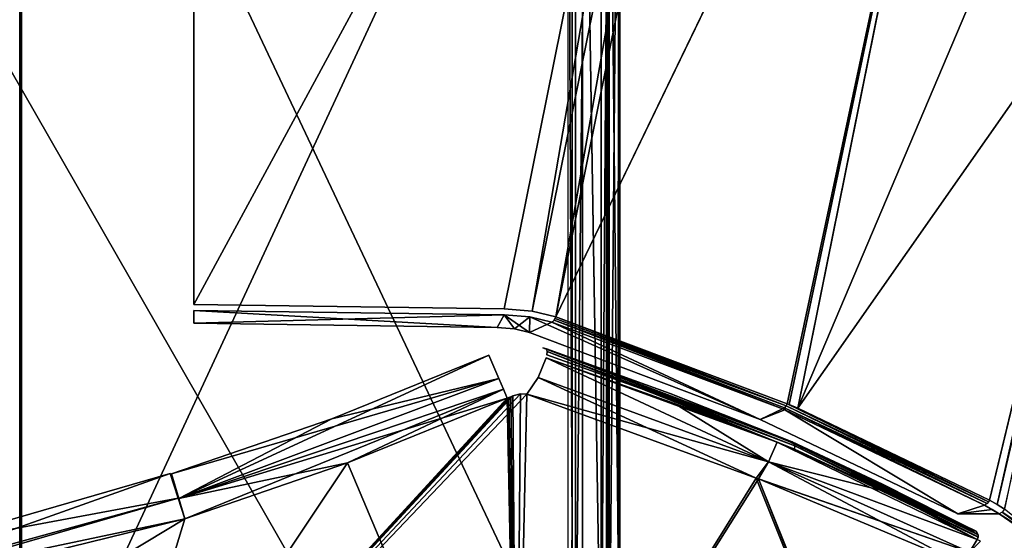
# Model space of a CAD drawing. Header units: millimetres. Extents: x -214 to 214, y -69 to 583.
# Tile 49 of 93: x 40 to 84, y 180 to 204. Entities that reach past the tile are written whole.
import ezdxf

# ---------------------------------------------------------------- set-up
doc = ezdxf.new("R2010")
doc.units = ezdxf.units.MM
doc.header["$LTSCALE"] = 62.021132
for name, color, linetype in [('109', 7, 'CONTINUOUS'), ('116', 7, 'CONTINUOUS'), ('128', 7, 'CONTINUOUS'), ('130', 7, 'CONTINUOUS'), ('143', 7, 'CONTINUOUS'), ('144', 7, 'CONTINUOUS'), ('145', 7, 'CONTINUOUS'), ('178', 7, 'CONTINUOUS'), ('197', 7, 'CONTINUOUS'), ('237', 7, 'CONTINUOUS'), ('238', 7, 'CONTINUOUS'), ('241', 7, 'CONTINUOUS'), ('251', 7, 'CONTINUOUS'), ('252', 7, 'CONTINUOUS'), ('253', 7, 'CONTINUOUS'), ('254', 7, 'CONTINUOUS'), ('257', 7, 'CONTINUOUS'), ('258', 7, 'CONTINUOUS'), ('259', 7, 'CONTINUOUS'), ('260', 7, 'CONTINUOUS'), ('261', 7, 'CONTINUOUS'), ('262', 7, 'CONTINUOUS'), ('446', 7, 'CONTINUOUS'), ('447', 7, 'CONTINUOUS'), ('448', 7, 'CONTINUOUS'), ('452', 7, 'CONTINUOUS'), ('453', 7, 'CONTINUOUS'), ('454', 7, 'CONTINUOUS'), ('455', 7, 'CONTINUOUS'), ('456', 7, 'CONTINUOUS'), ('498', 7, 'CONTINUOUS'), ('499', 7, 'CONTINUOUS'), ('525', 7, 'CONTINUOUS'), ('527', 7, 'CONTINUOUS'), ('69', 7, 'CONTINUOUS'), ('70', 7, 'CONTINUOUS'), ('71', 7, 'CONTINUOUS'), ('72', 7, 'CONTINUOUS'), ('75', 7, 'CONTINUOUS'), ('89', 7, 'CONTINUOUS')]:
    doc.layers.add(name, color=color, linetype=linetype)

msp = doc.modelspace()

# ---------------------------------------------------------------- linework, layer by layer
at = {"layer": '109', "color": 7, "linetype": 'Continuous'}
for points in [[(66.515, 172.155, 220.023), (66.935, 221.458, 207.952), (66.518, 223.94, 218.639), (66.515, 172.155, 220.023)], [(66.93, 171.327, 209.186), (66.935, 221.458, 207.952), (66.515, 172.155, 220.023), (66.93, 171.327, 209.186)]]:
    msp.add_3dface(points, dxfattribs=at)
at = {"layer": '116', "color": 7, "linetype": 'Continuous'}
for points in [[(65.32, 224.047, 220.382), (65.32, 172.128, 221.769), (66.16, 172.152, 221.06), (65.32, 224.047, 220.382)], [(66.158, 224.014, 219.674), (65.32, 224.047, 220.382), (66.16, 172.152, 221.06), (66.158, 224.014, 219.674)], [(66.518, 223.94, 218.639), (66.158, 224.014, 219.674), (66.16, 172.152, 221.06), (66.518, 223.94, 218.639)], [(66.515, 172.155, 220.023), (66.518, 223.94, 218.639), (66.16, 172.152, 221.06), (66.515, 172.155, 220.023)]]:
    msp.add_3dface(points, dxfattribs=at)
at = {"layer": '128', "color": 7, "linetype": 'Continuous'}
for points in [[(66.458, 228.219, 205.279), (66.4, 221.462, 207.951), (66.458, 180.58, 207.052), (66.458, 228.219, 205.279)], [(66.4, 221.462, 207.951), (66.4, 171.332, 209.185), (66.458, 180.58, 207.052), (66.4, 221.462, 207.951)], [(66.458, 180.58, 207.052), (66.4, 171.332, 209.185), (66.458, 150.989, 206.368), (66.458, 180.58, 207.052)]]:
    msp.add_3dface(points, dxfattribs=at)
at = {"layer": '130', "color": 7, "linetype": 'Continuous'}
for points in [[(64.85, 180.58, 207.052), (64.85, 221.281, 204.255), (64.85, 228.676, 205.245), (64.85, 180.58, 207.052)], [(64.85, 171.15, 205.482), (64.85, 221.281, 204.255), (64.85, 180.58, 207.052), (64.85, 171.15, 205.482)], [(64.85, 150.989, 206.368), (64.85, 171.15, 205.482), (64.85, 180.58, 207.052), (64.85, 150.989, 206.368)]]:
    msp.add_3dface(points, dxfattribs=at)
at = {"layer": '143', "color": 7, "linetype": 'Continuous'}
for points in [[(13.422, 227.506, -233.693), (39.96, 225.798, -229.25), (13.422, 169.506, -235.248), (13.422, 227.506, -233.693)], [(39.96, 225.798, -229.25), (39.96, 169.576, -230.698), (13.422, 169.506, -235.248), (39.96, 225.798, -229.25)], [(39.96, 169.576, -230.698), (39.96, 225.798, -229.25), (65.319, 172.119, -221.769), (39.96, 169.576, -230.698)], [(65.319, 172.119, -221.769), (39.96, 225.798, -229.25), (65.319, 224.034, -220.383), (65.319, 172.119, -221.769)]]:
    msp.add_3dface(points, dxfattribs=at)
at = {"layer": '144', "color": 7, "linetype": 'Continuous'}
for points in [[(65.319, 172.119, -221.769), (65.319, 224.034, -220.383), (66.161, 172.156, -221.06), (65.319, 172.119, -221.769)], [(65.319, 224.034, -220.383), (66.159, 224.019, -219.673), (66.161, 172.156, -221.06), (65.319, 224.034, -220.383)], [(66.161, 172.156, -221.06), (66.159, 224.019, -219.673), (66.518, 223.94, -218.639), (66.161, 172.156, -221.06)], [(66.515, 172.156, -220.023), (66.161, 172.156, -221.06), (66.518, 223.94, -218.639), (66.515, 172.156, -220.023)]]:
    msp.add_3dface(points, dxfattribs=at)
at = {"layer": '145', "color": 7, "linetype": 'Continuous'}
for points in [[(66.515, 172.156, -220.023), (66.518, 223.94, -218.639), (66.935, 221.458, -207.952), (66.515, 172.156, -220.023)], [(66.93, 171.327, -209.186), (66.515, 172.156, -220.023), (66.935, 221.458, -207.952), (66.93, 171.327, -209.186)]]:
    msp.add_3dface(points, dxfattribs=at)
at = {"layer": '178', "color": 7, "linetype": 'Continuous'}
for points in [[(66.458, 180.58, -207.052), (66.4, 221.462, -207.951), (66.458, 228.219, -205.279), (66.458, 180.58, -207.052)], [(66.4, 171.332, -209.185), (66.4, 221.462, -207.951), (66.458, 180.58, -207.052), (66.4, 171.332, -209.185)], [(66.458, 150.989, -206.368), (66.4, 171.332, -209.185), (66.458, 180.58, -207.052), (66.458, 150.989, -206.368)]]:
    msp.add_3dface(points, dxfattribs=at)
at = {"layer": '197', "color": 7, "linetype": 'Continuous'}
for points in [[(64.85, 180.58, -207.052), (64.85, 228.676, -205.245), (64.65, 221.283, -204.255), (64.85, 180.58, -207.052)], [(64.65, 171.153, -205.482), (64.85, 180.58, -207.052), (64.65, 221.283, -204.255), (64.65, 171.153, -205.482)], [(64.85, 150.47, -206.344), (64.85, 180.58, -207.052), (64.65, 171.153, -205.482), (64.85, 150.47, -206.344)]]:
    msp.add_3dface(points, dxfattribs=at)
at = {"layer": '237', "color": 7, "linetype": 'Continuous'}
for points in [[(62.527, 186.802, 132.441), (62.174, 186.704, 132.506), (62.344, 165.645, 106.549), (62.527, 186.802, 132.441)], [(62.803, 186.779, 132.286), (62.527, 186.802, 132.441), (62.344, 165.645, 106.549), (62.803, 186.779, 132.286)], [(61.925, 186.599, 132.514), (54.723, 183.683, 132.651), (62.344, 165.645, 106.549), (61.925, 186.599, 132.514)], [(61.962, 186.615, 132.513), (61.925, 186.599, 132.514), (62.344, 165.645, 106.549), (61.962, 186.615, 132.513)], [(61.999, 186.63, 132.512), (61.962, 186.615, 132.513), (62.344, 165.645, 106.549), (61.999, 186.63, 132.512)], [(62.087, 186.667, 132.509), (61.999, 186.63, 132.512), (62.344, 165.645, 106.549), (62.087, 186.667, 132.509)], [(62.174, 186.704, 132.506), (62.087, 186.667, 132.509), (62.344, 165.645, 106.549), (62.174, 186.704, 132.506)], [(73.143, 183, 122.68), (62.803, 186.779, 132.286), (62.344, 165.645, 106.549), (73.143, 183, 122.68)], [(54.723, 183.683, 132.651), (47.404, 181.17, 132.805), (42.671, 165.645, 115.839), (54.723, 183.683, 132.651)], [(62.344, 165.645, 106.549), (54.723, 183.683, 132.651), (42.671, 165.645, 115.839), (62.344, 165.645, 106.549)], [(80.063, 165.684, 94.031), (73.143, 183, 122.68), (62.344, 165.645, 106.549), (80.063, 165.684, 94.031)], [(73.249, 182.959, 122.569), (73.143, 183, 122.68), (80.063, 165.684, 94.031), (73.249, 182.959, 122.569)], [(82.307, 179.17, 111.975), (73.249, 182.959, 122.569), (80.119, 165.893, 94.33), (82.307, 179.17, 111.975)], [(80.119, 165.893, 94.33), (73.249, 182.959, 122.569), (80.063, 165.684, 94.031), (80.119, 165.893, 94.33)], [(47.404, 181.17, 132.805), (24.032, 175.428, 132.834), (42.671, 165.645, 115.839), (47.404, 181.17, 132.805)]]:
    msp.add_3dface(points, dxfattribs=at)
at = {"layer": '238', "color": 7, "linetype": 'Continuous'}
for points in [[(62.803, 186.779, -132.286), (42.671, 165.645, -115.839), (62.521, 186.802, -132.443), (62.803, 186.779, -132.286)], [(62.521, 186.802, -132.443), (42.671, 165.645, -115.839), (62.174, 186.704, -132.506), (62.521, 186.802, -132.443)], [(62.344, 165.645, -106.549), (42.671, 165.645, -115.839), (62.803, 186.779, -132.286), (62.344, 165.645, -106.549)], [(62.174, 186.704, -132.506), (42.671, 165.645, -115.839), (62.087, 186.667, -132.509), (62.174, 186.704, -132.506)], [(62.087, 186.667, -132.509), (42.671, 165.645, -115.839), (61.999, 186.63, -132.512), (62.087, 186.667, -132.509)], [(61.999, 186.63, -132.512), (42.671, 165.645, -115.839), (61.962, 186.615, -132.513), (61.999, 186.63, -132.512)], [(61.962, 186.615, -132.513), (42.671, 165.645, -115.839), (61.925, 186.599, -132.514), (61.962, 186.615, -132.513)], [(61.925, 186.599, -132.514), (42.671, 165.645, -115.839), (54.723, 183.683, -132.651), (61.925, 186.599, -132.514)], [(73.143, 183, -122.68), (62.344, 165.645, -106.549), (62.803, 186.779, -132.286), (73.143, 183, -122.68)], [(54.723, 183.683, -132.651), (42.671, 165.645, -115.839), (47.404, 181.17, -132.805), (54.723, 183.683, -132.651)], [(73.248, 182.96, -122.57), (62.344, 165.645, -106.549), (73.143, 183, -122.68), (73.248, 182.96, -122.57)], [(82.307, 179.17, -111.975), (62.344, 165.645, -106.549), (73.248, 182.96, -122.57), (82.307, 179.17, -111.975)], [(42.671, 165.645, -115.839), (21.672, 165.645, -121.531), (47.404, 181.17, -132.805), (42.671, 165.645, -115.839)], [(47.404, 181.17, -132.805), (21.672, 165.645, -121.531), (24.032, 175.428, -132.834), (47.404, 181.17, -132.805)]]:
    msp.add_3dface(points, dxfattribs=at)
at = {"layer": '241', "color": 7, "linetype": 'Continuous'}
for points in [[(35.305, 179.902, 133.828), (47.1, 182.088, 133.528), (46.731, 183.2, 133.811), (35.305, 179.902, 133.828)], [(31.703, 177.865, 133.549), (47.404, 181.17, 132.805), (47.1, 182.088, 133.528), (31.703, 177.865, 133.549)], [(31.703, 177.865, 133.549), (47.1, 182.088, 133.528), (35.305, 179.902, 133.828), (31.703, 177.865, 133.549)], [(24.032, 175.428, 132.834), (47.404, 181.17, 132.805), (31.703, 177.865, 133.549), (24.032, 175.428, 132.834)]]:
    msp.add_3dface(points, dxfattribs=at)
at = {"layer": '251', "color": 7, "linetype": 'Continuous'}
for points in [[(47.1, 182.088, -133.528), (31.703, 177.865, -133.549), (46.731, 183.2, -133.811), (47.1, 182.088, -133.528)], [(46.731, 183.2, -133.811), (31.703, 177.865, -133.549), (35.305, 179.902, -133.828), (46.731, 183.2, -133.811)], [(47.404, 181.17, -132.805), (24.032, 175.428, -132.834), (47.1, 182.088, -133.528), (47.404, 181.17, -132.805)], [(24.032, 175.428, -132.834), (31.703, 177.865, -133.549), (47.1, 182.088, -133.528), (24.032, 175.428, -132.834)]]:
    msp.add_3dface(points, dxfattribs=at)
at = {"layer": '252', "color": 7, "linetype": 'Continuous'}
for points in [[(61.096, 188.54, -133.523), (61.553, 187.481, -133.235), (54.016, 185.674, -133.657), (61.096, 188.54, -133.523)], [(54.016, 185.674, -133.657), (61.553, 187.481, -133.235), (46.792, 183.193, -133.81), (54.016, 185.674, -133.657)], [(46.792, 183.193, -133.81), (61.553, 187.481, -133.235), (47.133, 182.086, -133.522), (46.792, 183.193, -133.81)], [(61.553, 187.481, -133.235), (61.754, 187.009, -132.924), (47.133, 182.086, -133.522), (61.553, 187.481, -133.235)], [(61.754, 187.009, -132.924), (61.925, 186.599, -132.514), (47.133, 182.086, -133.522), (61.754, 187.009, -132.924)], [(61.925, 186.599, -132.514), (54.723, 183.683, -132.651), (47.133, 182.086, -133.522), (61.925, 186.599, -132.514)], [(54.723, 183.683, -132.651), (47.404, 181.17, -132.805), (47.133, 182.086, -133.522), (54.723, 183.683, -132.651)]]:
    msp.add_3dface(points, dxfattribs=at)
at = {"layer": '253', "color": 7, "linetype": 'Continuous'}
for points in [[(63.674, 188.41, -132.656), (73.698, 183.738, -122.94), (63.313, 187.532, -132.588), (63.674, 188.41, -132.656)], [(73.698, 183.738, -122.94), (63.674, 188.41, -132.656), (69.468, 186.354, -127.543), (73.698, 183.738, -122.94)], [(73.143, 183, -122.68), (62.803, 186.779, -132.286), (63.313, 187.532, -132.588), (73.143, 183, -122.68)], [(73.698, 183.738, -122.94), (73.143, 183, -122.68), (63.313, 187.532, -132.588), (73.698, 183.738, -122.94)], [(74.089, 184.612, -122.98), (73.698, 183.738, -122.94), (69.468, 186.354, -127.543), (74.089, 184.612, -122.98)], [(73.698, 183.738, -122.94), (74.089, 184.612, -122.98), (83.106, 180.238, -112.213), (73.698, 183.738, -122.94)], [(74.089, 184.612, -122.98), (74.872, 184.307, -122.16), (79.036, 182.383, -117.446), (74.089, 184.612, -122.98)], [(83.106, 180.238, -112.213), (74.089, 184.612, -122.98), (79.036, 182.383, -117.446), (83.106, 180.238, -112.213)], [(73.248, 182.96, -122.57), (73.143, 183, -122.68), (73.698, 183.738, -122.94), (73.248, 182.96, -122.57)], [(82.307, 179.17, -111.975), (73.248, 182.96, -122.57), (73.698, 183.738, -122.94), (82.307, 179.17, -111.975)], [(82.307, 179.17, -111.975), (73.698, 183.738, -122.94), (82.75, 179.662, -112.142), (82.307, 179.17, -111.975)], [(82.75, 179.662, -112.142), (73.698, 183.738, -122.94), (83.106, 180.238, -112.213), (82.75, 179.662, -112.142)]]:
    msp.add_3dface(points, dxfattribs=at)
at = {"layer": '254', "color": 7, "linetype": 'Continuous'}
for points in [[(74.666, 184.635, -121.835), (82.99, 180.629, -111.972), (74.77, 184.638, -121.931), (74.666, 184.635, -121.835)], [(78.835, 182.731, -117.122), (82.99, 180.629, -111.972), (74.666, 184.635, -121.835), (78.835, 182.731, -117.122)], [(82.99, 180.629, -111.972), (83.069, 180.595, -112.042), (74.77, 184.638, -121.931), (82.99, 180.629, -111.972)], [(74.77, 184.638, -121.931), (83.069, 180.595, -112.042), (74.852, 184.577, -122.032), (74.77, 184.638, -121.931)], [(83.069, 180.595, -112.042), (83.149, 180.442, -112.163), (74.852, 184.577, -122.032), (83.069, 180.595, -112.042)], [(74.852, 184.577, -122.032), (83.149, 180.442, -112.163), (74.892, 184.458, -122.118), (74.852, 184.577, -122.032)], [(83.143, 180.338, -112.2), (74.872, 184.307, -122.16), (74.892, 184.458, -122.118), (83.143, 180.338, -112.2)], [(79.036, 182.383, -117.446), (74.872, 184.307, -122.16), (83.143, 180.338, -112.2), (79.036, 182.383, -117.446)], [(83.149, 180.442, -112.163), (83.143, 180.338, -112.2), (74.892, 184.458, -122.118), (83.149, 180.442, -112.163)], [(82.902, 180.625, -111.909), (82.99, 180.629, -111.972), (78.835, 182.731, -117.122), (82.902, 180.625, -111.909)], [(83.106, 180.238, -112.213), (79.036, 182.383, -117.446), (83.143, 180.338, -112.2), (83.106, 180.238, -112.213)]]:
    msp.add_3dface(points, dxfattribs=at)
at = {"layer": '257', "color": 7, "linetype": 'Continuous'}
for points in [[(74.77, 184.638, -121.931), (74.852, 184.577, -122.032), (63.525, 188.866, -132.307), (74.77, 184.638, -121.931)], [(69.274, 186.817, -127.234), (74.77, 184.638, -121.931), (63.525, 188.866, -132.307), (69.274, 186.817, -127.234)], [(63.525, 188.866, -132.307), (74.852, 184.577, -122.032), (63.69, 188.816, -132.526), (63.525, 188.866, -132.307)], [(74.852, 184.577, -122.032), (74.892, 184.458, -122.118), (63.69, 188.816, -132.526), (74.852, 184.577, -122.032)], [(63.69, 188.816, -132.526), (74.892, 184.458, -122.118), (63.724, 188.698, -132.616), (63.69, 188.816, -132.526)], [(63.707, 188.547, -132.655), (63.724, 188.698, -132.616), (69.499, 186.481, -127.542), (63.707, 188.547, -132.655)], [(74.892, 184.458, -122.118), (74.872, 184.307, -122.16), (63.724, 188.698, -132.616), (74.892, 184.458, -122.118)], [(63.724, 188.698, -132.616), (74.872, 184.307, -122.16), (69.499, 186.481, -127.542), (63.724, 188.698, -132.616)], [(74.666, 184.635, -121.835), (74.77, 184.638, -121.931), (69.274, 186.817, -127.234), (74.666, 184.635, -121.835)]]:
    msp.add_3dface(points, dxfattribs=at)
at = {"layer": '258', "color": 7, "linetype": 'Continuous'}
for points in [[(61.096, 188.54, 133.523), (54.016, 185.674, 133.657), (47.133, 182.086, 133.522), (61.096, 188.54, 133.523)], [(61.553, 187.481, 133.235), (61.096, 188.54, 133.523), (47.133, 182.086, 133.522), (61.553, 187.481, 133.235)], [(61.754, 187.009, 132.924), (61.553, 187.481, 133.235), (47.133, 182.086, 133.522), (61.754, 187.009, 132.924)], [(47.404, 181.17, 132.805), (61.754, 187.009, 132.924), (47.133, 182.086, 133.522), (47.404, 181.17, 132.805)], [(47.404, 181.17, 132.805), (54.723, 183.683, 132.651), (61.754, 187.009, 132.924), (47.404, 181.17, 132.805)], [(54.723, 183.683, 132.651), (61.925, 186.599, 132.514), (61.754, 187.009, 132.924), (54.723, 183.683, 132.651)], [(54.016, 185.674, 133.657), (46.792, 183.193, 133.81), (47.133, 182.086, 133.522), (54.016, 185.674, 133.657)]]:
    msp.add_3dface(points, dxfattribs=at)
at = {"layer": '259', "color": 7, "linetype": 'Continuous'}
for points in [[(63.525, 188.866, 132.307), (63.69, 188.816, 132.526), (69.274, 186.817, 127.234), (63.525, 188.866, 132.307)], [(63.69, 188.816, 132.526), (63.724, 188.698, 132.616), (74.892, 184.457, 122.118), (63.69, 188.816, 132.526)], [(69.274, 186.817, 127.234), (63.69, 188.816, 132.526), (74.77, 184.638, 121.931), (69.274, 186.817, 127.234)], [(74.77, 184.638, 121.931), (63.69, 188.816, 132.526), (74.852, 184.576, 122.033), (74.77, 184.638, 121.931)], [(74.852, 184.576, 122.033), (63.69, 188.816, 132.526), (74.892, 184.457, 122.118), (74.852, 184.576, 122.033)], [(63.724, 188.698, 132.616), (63.707, 188.547, 132.655), (69.499, 186.481, 127.542), (63.724, 188.698, 132.616)], [(74.892, 184.457, 122.118), (63.724, 188.698, 132.616), (69.499, 186.481, 127.542), (74.892, 184.457, 122.118)], [(74.666, 184.635, 121.835), (69.274, 186.817, 127.234), (74.77, 184.638, 121.931), (74.666, 184.635, 121.835)], [(74.872, 184.307, 122.16), (74.892, 184.457, 122.118), (69.499, 186.481, 127.542), (74.872, 184.307, 122.16)]]:
    msp.add_3dface(points, dxfattribs=at)
at = {"layer": '260', "color": 7, "linetype": 'Continuous'}
for points in [[(63.314, 187.532, 132.588), (73.698, 183.738, 122.94), (63.674, 188.41, 132.656), (63.314, 187.532, 132.588)], [(73.698, 183.738, 122.94), (74.089, 184.612, 122.98), (63.674, 188.41, 132.656), (73.698, 183.738, 122.94)], [(63.674, 188.41, 132.656), (74.089, 184.612, 122.98), (69.468, 186.354, 127.543), (63.674, 188.41, 132.656)], [(62.803, 186.779, 132.286), (73.698, 183.738, 122.94), (63.314, 187.532, 132.588), (62.803, 186.779, 132.286)], [(62.803, 186.779, 132.286), (73.143, 183, 122.68), (73.698, 183.738, 122.94), (62.803, 186.779, 132.286)], [(73.698, 183.738, 122.94), (79.038, 182.382, 117.443), (74.089, 184.612, 122.98), (73.698, 183.738, 122.94)], [(79.038, 182.382, 117.443), (74.872, 184.307, 122.16), (74.089, 184.612, 122.98), (79.038, 182.382, 117.443)], [(73.143, 183, 122.68), (82.75, 179.662, 112.142), (73.698, 183.738, 122.94), (73.143, 183, 122.68)], [(83.106, 180.238, 112.213), (79.038, 182.382, 117.443), (73.698, 183.738, 122.94), (83.106, 180.238, 112.213)], [(82.75, 179.662, 112.142), (83.106, 180.238, 112.213), (73.698, 183.738, 122.94), (82.75, 179.662, 112.142)], [(73.143, 183, 122.68), (73.249, 182.959, 122.569), (82.75, 179.662, 112.142), (73.143, 183, 122.68)], [(73.249, 182.959, 122.569), (82.307, 179.17, 111.975), (82.75, 179.662, 112.142), (73.249, 182.959, 122.569)]]:
    msp.add_3dface(points, dxfattribs=at)
at = {"layer": '261', "color": 7, "linetype": 'Continuous'}
for points in [[(74.666, 184.635, 121.835), (74.77, 184.638, 121.931), (78.836, 182.731, 117.121), (74.666, 184.635, 121.835)], [(74.77, 184.638, 121.931), (74.852, 184.576, 122.033), (83.061, 180.601, 112.034), (74.77, 184.638, 121.931)], [(78.836, 182.731, 117.121), (74.77, 184.638, 121.931), (82.902, 180.625, 111.909), (78.836, 182.731, 117.121)], [(82.902, 180.625, 111.909), (74.77, 184.638, 121.931), (83.061, 180.601, 112.034), (82.902, 180.625, 111.909)], [(74.852, 184.576, 122.033), (74.892, 184.457, 122.118), (83.148, 180.453, 112.157), (74.852, 184.576, 122.033)], [(83.061, 180.601, 112.034), (74.852, 184.576, 122.033), (83.148, 180.453, 112.157), (83.061, 180.601, 112.034)], [(74.892, 184.457, 122.118), (74.872, 184.307, 122.16), (83.145, 180.345, 112.199), (74.892, 184.457, 122.118)], [(74.872, 184.307, 122.16), (79.038, 182.382, 117.443), (83.145, 180.345, 112.199), (74.872, 184.307, 122.16)], [(83.148, 180.453, 112.157), (74.892, 184.457, 122.118), (83.145, 180.345, 112.199), (83.148, 180.453, 112.157)], [(79.038, 182.382, 117.443), (83.106, 180.238, 112.213), (83.145, 180.345, 112.199), (79.038, 182.382, 117.443)]]:
    msp.add_3dface(points, dxfattribs=at)
at = {"layer": '262', "color": 7, "linetype": 'Continuous'}
msp.add_3dface([(83.106, 180.238, 112.213), (82.75, 179.662, 112.142), (83.255, 180.152, 112.003), (83.106, 180.238, 112.213)], dxfattribs=at)
at = {"layer": '446', "color": 7, "linetype": 'Continuous'}
for points in [[(84.001, 181.805, 111.685), (95.586, 231.435, 109.755), (83.651, 182.002, 112.178), (84.001, 181.805, 111.685)], [(83.651, 182.002, 112.178), (95.586, 231.435, 109.755), (89.698, 207.105, 111.79), (83.651, 182.002, 112.178)], [(84.328, 181.601, 111.175), (95.586, 231.435, 109.755), (84.001, 181.805, 111.685), (84.328, 181.601, 111.175)]]:
    msp.add_3dface(points, dxfattribs=at)
at = {"layer": '447', "color": 7, "linetype": 'Continuous'}
for points in [[(85.863, 180.374, 107.429), (84.328, 181.601, 111.175), (84.23, 181.458, 111.173), (85.863, 180.374, 107.429)], [(84.088, 181.384, 111.118), (85.782, 180.326, 107.414), (84.23, 181.458, 111.173), (84.088, 181.384, 111.118)], [(85.012, 180.754, 109.298), (85.782, 180.326, 107.414), (84.088, 181.384, 111.118), (85.012, 180.754, 109.298)], [(85.782, 180.326, 107.414), (85.863, 180.374, 107.429), (84.23, 181.458, 111.173), (85.782, 180.326, 107.414)]]:
    msp.add_3dface(points, dxfattribs=at)
at = {"layer": '448', "color": 7, "linetype": 'Continuous'}
for points in [[(83.651, 182.002, -112.178), (89.699, 207.106, -111.79), (84.001, 181.805, -111.685), (83.651, 182.002, -112.178)], [(84.001, 181.805, -111.685), (89.699, 207.106, -111.79), (84.328, 181.601, -111.175), (84.001, 181.805, -111.685)]]:
    msp.add_3dface(points, dxfattribs=at)
at = {"layer": '452', "color": 7, "linetype": 'Continuous'}
for points in [[(89.698, 207.105, 111.79), (94.579, 232.262, 111.447), (75.027, 186.143, 122.431), (89.698, 207.105, 111.79)], [(75.027, 186.143, 122.431), (94.579, 232.262, 111.447), (84.281, 231.977, 122.224), (75.027, 186.143, 122.431)], [(74.634, 186.311, 122.845), (84.281, 231.977, 122.224), (64.112, 190.268, 132.642), (74.634, 186.311, 122.845)], [(64.112, 190.268, 132.642), (84.281, 231.977, 122.224), (72.488, 231.842, 132.355), (64.112, 190.268, 132.642)], [(75.027, 186.143, 122.431), (84.281, 231.977, 122.224), (74.634, 186.311, 122.845), (75.027, 186.143, 122.431)], [(83.651, 182.002, 112.178), (89.698, 207.105, 111.79), (75.027, 186.143, 122.431), (83.651, 182.002, 112.178)]]:
    msp.add_3dface(points, dxfattribs=at)
at = {"layer": '453', "color": 7, "linetype": 'Continuous'}
for points in [[(70.161, 232.089, 133.209), (47.81, 272.983, 133.989), (47.81, 190.827, 133.989), (70.161, 232.089, 133.209)], [(61.791, 190.629, 133.501), (70.161, 232.089, 133.209), (47.81, 190.827, 133.989), (61.791, 190.629, 133.501)]]:
    msp.add_3dface(points, dxfattribs=at)
at = {"layer": '454', "color": 7, "linetype": 'Continuous'}
for points in [[(74.537, 186.352, -122.946), (64.112, 190.268, -132.642), (84.28, 231.977, -122.225), (74.537, 186.352, -122.946)], [(84.28, 231.977, -122.225), (64.112, 190.268, -132.642), (72.488, 231.845, -132.355), (84.28, 231.977, -122.225)], [(74.635, 186.31, -122.844), (74.537, 186.352, -122.946), (84.28, 231.977, -122.225), (74.635, 186.31, -122.844)], [(75.026, 186.143, -122.432), (74.635, 186.31, -122.844), (84.28, 231.977, -122.225), (75.026, 186.143, -122.432)], [(89.699, 207.106, -111.79), (75.026, 186.143, -122.432), (84.28, 231.977, -122.225), (89.699, 207.106, -111.79)], [(89.699, 207.106, -111.79), (83.651, 182.002, -112.178), (75.026, 186.143, -122.432), (89.699, 207.106, -111.79)]]:
    msp.add_3dface(points, dxfattribs=at)
at = {"layer": '455', "color": 7, "linetype": 'Continuous'}
for points in [[(63.931, 190.03, -132.519), (64.037, 190.118, -132.612), (74.333, 186.121, -122.844), (63.931, 190.03, -132.519)], [(64.037, 190.118, -132.612), (64.081, 190.188, -132.636), (74.488, 186.251, -122.942), (64.037, 190.118, -132.612)], [(74.333, 186.121, -122.844), (64.037, 190.118, -132.612), (74.414, 186.169, -122.905), (74.333, 186.121, -122.844)], [(74.414, 186.169, -122.905), (64.037, 190.118, -132.612), (74.488, 186.251, -122.942), (74.414, 186.169, -122.905)], [(64.081, 190.188, -132.636), (64.112, 190.268, -132.642), (74.488, 186.251, -122.942), (64.081, 190.188, -132.636)], [(64.112, 190.268, -132.642), (74.537, 186.352, -122.946), (74.488, 186.251, -122.942), (64.112, 190.268, -132.642)], [(74.488, 186.251, -122.942), (74.537, 186.352, -122.946), (83.613, 181.924, -112.181), (74.488, 186.251, -122.942)], [(74.537, 186.352, -122.946), (74.635, 186.31, -122.844), (83.613, 181.924, -112.181), (74.537, 186.352, -122.946)], [(74.333, 186.121, -122.844), (74.414, 186.169, -122.905), (74.438, 186.077, -122.734), (74.333, 186.121, -122.844)], [(74.414, 186.169, -122.905), (74.488, 186.251, -122.942), (83.559, 181.859, -112.168), (74.414, 186.169, -122.905)], [(74.438, 186.077, -122.734), (74.414, 186.169, -122.905), (83.427, 181.78, -112.1), (74.438, 186.077, -122.734)], [(83.427, 181.78, -112.1), (74.414, 186.169, -122.905), (83.559, 181.859, -112.168), (83.427, 181.78, -112.1)], [(83.559, 181.859, -112.168), (74.488, 186.251, -122.942), (83.613, 181.924, -112.181), (83.559, 181.859, -112.168)], [(74.635, 186.31, -122.844), (75.026, 186.143, -122.432), (83.613, 181.924, -112.181), (74.635, 186.31, -122.844)], [(75.026, 186.143, -122.432), (83.651, 182.002, -112.178), (83.613, 181.924, -112.181), (75.026, 186.143, -122.432)]]:
    msp.add_3dface(points, dxfattribs=at)
at = {"layer": '456', "color": 7, "linetype": 'Continuous'}
for points in [[(63.052, 190.515, -133.253), (61.791, 190.629, -133.501), (70.161, 232.089, -133.209), (63.052, 190.515, -133.253)], [(71.412, 231.967, -132.961), (63.052, 190.515, -133.253), (70.161, 232.089, -133.209), (71.412, 231.967, -132.961)], [(71.412, 231.967, -132.961), (64.112, 190.268, -132.642), (63.052, 190.515, -133.253), (71.412, 231.967, -132.961)], [(72.488, 231.845, -132.355), (64.112, 190.268, -132.642), (71.412, 231.967, -132.961), (72.488, 231.845, -132.355)]]:
    msp.add_3dface(points, dxfattribs=at)
at = {"layer": '498', "color": 7, "linetype": 'Continuous'}
for points in [[(70.161, 232.089, -133.209), (47.81, 190.827, -133.989), (47.81, 272.983, -133.989), (70.161, 232.089, -133.209)], [(70.161, 232.089, -133.209), (61.791, 190.629, -133.501), (47.81, 190.827, -133.989), (70.161, 232.089, -133.209)]]:
    msp.add_3dface(points, dxfattribs=at)
at = {"layer": '499', "color": 7, "linetype": 'Continuous'}
for points in [[(61.781, 190.351, -133.313), (47.8, 189.973, -132.376), (47.8, 190.549, -133.802), (61.781, 190.351, -133.313)], [(61.473, 189.78, -131.899), (47.8, 189.973, -132.376), (61.781, 190.351, -133.313), (61.473, 189.78, -131.899)], [(62.257, 189.718, -131.745), (61.473, 189.78, -131.899), (61.781, 190.351, -133.313), (62.257, 189.718, -131.745)], [(62.943, 190.259, -133.086), (62.257, 189.718, -131.745), (61.781, 190.351, -133.313), (62.943, 190.259, -133.086)], [(62.926, 189.563, -131.361), (62.257, 189.718, -131.745), (62.943, 190.259, -133.086), (62.926, 189.563, -131.361)], [(63.931, 190.03, -132.519), (62.926, 189.563, -131.361), (62.943, 190.259, -133.086), (63.931, 190.03, -132.519)], [(62.926, 189.563, -131.361), (63.931, 190.03, -132.519), (73.33, 185.644, -121.663), (62.926, 189.563, -131.361)], [(63.931, 190.03, -132.519), (74.333, 186.121, -122.844), (73.33, 185.644, -121.663), (63.931, 190.03, -132.519)], [(74.333, 186.121, -122.844), (74.438, 186.077, -122.734), (73.33, 185.644, -121.663), (74.333, 186.121, -122.844)], [(73.33, 185.644, -121.663), (74.438, 186.077, -122.734), (82.228, 181.384, -111.118), (73.33, 185.644, -121.663)], [(74.438, 186.077, -122.734), (83.427, 181.78, -112.1), (82.228, 181.384, -111.118), (74.438, 186.077, -122.734)], [(82.228, 181.384, -111.118), (83.427, 181.78, -112.1), (83.77, 181.585, -111.616), (82.228, 181.384, -111.118)], [(84.088, 181.384, -111.118), (82.228, 181.384, -111.118), (83.77, 181.585, -111.616), (84.088, 181.384, -111.118)]]:
    msp.add_3dface(points, dxfattribs=at)
at = {"layer": '525', "color": 7, "linetype": 'Continuous'}
for points in [[(70.161, 232.089, 133.209), (61.791, 190.629, 133.501), (63.051, 190.515, 133.253), (70.161, 232.089, 133.209)], [(70.161, 232.089, 133.209), (63.051, 190.515, 133.253), (71.412, 231.967, 132.961), (70.161, 232.089, 133.209)], [(63.051, 190.515, 133.253), (64.112, 190.268, 132.642), (71.412, 231.967, 132.961), (63.051, 190.515, 133.253)], [(64.112, 190.268, 132.642), (72.488, 231.842, 132.355), (71.412, 231.967, 132.961), (64.112, 190.268, 132.642)]]:
    msp.add_3dface(points, dxfattribs=at)
at = {"layer": '527', "color": 7, "linetype": 'Continuous'}
for points in [[(61.781, 190.351, 133.313), (47.8, 190.549, 133.802), (61.473, 189.78, 131.899), (61.781, 190.351, 133.313)], [(61.473, 189.78, 131.899), (47.8, 190.549, 133.802), (47.8, 189.973, 132.376), (61.473, 189.78, 131.899)], [(62.258, 189.717, 131.745), (61.781, 190.351, 133.313), (61.473, 189.78, 131.899), (62.258, 189.717, 131.745)], [(62.943, 190.259, 133.086), (61.781, 190.351, 133.313), (62.926, 189.563, 131.361), (62.943, 190.259, 133.086)], [(62.926, 189.563, 131.361), (61.781, 190.351, 133.313), (62.258, 189.717, 131.745), (62.926, 189.563, 131.361)], [(73.329, 185.644, 121.664), (62.943, 190.259, 133.086), (62.926, 189.563, 131.361), (73.329, 185.644, 121.664)], [(63.931, 190.03, 132.519), (62.943, 190.259, 133.086), (73.329, 185.644, 121.664), (63.931, 190.03, 132.519)], [(74.439, 186.076, 122.733), (63.931, 190.03, 132.519), (73.329, 185.644, 121.664), (74.439, 186.076, 122.733)], [(82.228, 181.384, 111.118), (74.439, 186.076, 122.733), (73.329, 185.644, 121.664), (82.228, 181.384, 111.118)], [(83.427, 181.78, 112.1), (74.439, 186.076, 122.733), (82.228, 181.384, 111.118), (83.427, 181.78, 112.1)], [(84.088, 181.384, 111.118), (83.427, 181.78, 112.1), (82.228, 181.384, 111.118), (84.088, 181.384, 111.118)], [(83.77, 181.585, 111.616), (83.427, 181.78, 112.1), (84.088, 181.384, 111.118), (83.77, 181.585, 111.616)]]:
    msp.add_3dface(points, dxfattribs=at)
at = {"layer": '69', "color": 7, "linetype": 'Continuous'}
for points in [[(65, 383.682, -137.5), (-65, 383.682, -137.5), (-65, 157, -137.5), (65, 383.682, -137.5)], [(65, 157, -137.5), (65, 383.682, -137.5), (-65, 157, -137.5), (65, 157, -137.5)]]:
    msp.add_3dface(points, dxfattribs=at)
at = {"layer": '70', "color": 7, "linetype": 'Continuous'}
for points in [[(65, 157, 137.5), (15, 166.2, 137.5), (-65, 383.682, 137.5), (65, 157, 137.5)], [(65, 383.682, 137.5), (65, 157, 137.5), (-65, 383.682, 137.5), (65, 383.682, 137.5)]]:
    msp.add_3dface(points, dxfattribs=at)
at = {"layer": '71', "color": 7, "linetype": 'Continuous'}
for points in [[(67, 373.028, 137.5), (67, 372.582, 157.91), (67, 172.128, 137.5), (67, 373.028, 137.5)], [(67, 373.028, -137.5), (67, 172.128, -137.5), (67, 71.088, -143.106), (67, 373.028, -137.5)], [(67, 372.582, -157.91), (67, 373.028, -137.5), (67, 71.088, -143.106), (67, 372.582, -157.91)], [(67, 93.782, 175.178), (67, 71.088, 143.106), (67, 372.582, 157.91), (67, 93.782, 175.178)], [(67, 372.582, 157.91), (67, 71.088, 143.106), (67, 172.128, 137.5), (67, 372.582, 157.91)], [(67, 369.978, 178.157), (67, 93.782, 175.178), (67, 372.582, 157.91), (67, 369.978, 178.157)], [(67, 369.978, -178.157), (67, 372.582, -157.91), (67, 93.782, -175.178), (67, 369.978, -178.157)], [(67, 93.782, -175.178), (67, 372.582, -157.91), (67, 71.088, -143.106), (67, 93.782, -175.178)], [(67, 323.555, 190.635), (67, 93.782, 175.178), (67, 369.978, 178.157), (67, 323.555, 190.635)], [(67, 323.555, -190.635), (67, 369.978, -178.157), (67, 120.501, -203.983), (67, 323.555, -190.635)], [(67, 120.501, -203.983), (67, 369.978, -178.157), (67, 93.782, -175.178), (67, 120.501, -203.983)], [(67, 276.326, 199.599), (67, 93.782, 175.178), (67, 323.555, 190.635), (67, 276.326, 199.599)], [(67, 276.326, -199.599), (67, 323.555, -190.635), (67, 120.501, -203.983), (67, 276.326, -199.599)], [(67, 120.501, 203.983), (67, 93.782, 175.178), (67, 276.326, 199.599), (67, 120.501, 203.983)], [(67, 228.559, 204.997), (67, 120.501, 203.983), (67, 276.326, 199.599), (67, 228.559, 204.997)], [(67, 228.559, -204.997), (67, 276.326, -199.599), (67, 120.501, -203.983), (67, 228.559, -204.997)], [(67, 150.478, 206.095), (67, 120.501, 203.983), (67, 228.559, 204.997), (67, 150.478, 206.095)], [(67, 180.522, 206.8), (67, 150.478, 206.095), (67, 228.559, 204.997), (67, 180.522, 206.8)], [(67, 180.522, -206.8), (67, 228.559, -204.997), (67, 150.478, -206.095), (67, 180.522, -206.8)], [(67, 150.478, -206.095), (67, 228.559, -204.997), (67, 120.501, -203.983), (67, 150.478, -206.095)]]:
    msp.add_3dface(points, dxfattribs=at)
at = {"layer": '72', "color": 7, "linetype": 'Continuous'}
for points in [[(67, 373.028, 137.5), (67, 172.128, 137.5), (65, 373.028, 137.5), (67, 373.028, 137.5)], [(67, 172.128, 137.5), (65, 172.128, 137.5), (65, 373.028, 137.5), (67, 172.128, 137.5)]]:
    msp.add_3dface(points, dxfattribs=at)
at = {"layer": '75', "color": 7, "linetype": 'Continuous'}
for points in [[(67, 172.128, -137.5), (67, 373.028, -137.5), (65, 172.128, -137.5), (67, 172.128, -137.5)], [(65, 172.128, -137.5), (67, 373.028, -137.5), (65, 373.028, -137.5), (65, 172.128, -137.5)]]:
    msp.add_3dface(points, dxfattribs=at)
at = {"layer": '89', "color": 7, "linetype": 'Continuous'}
for points in [[(13.503, 227.497, 233.687), (13.503, 169.502, 235.241), (40.038, 225.799, 229.229), (13.503, 227.497, 233.687)], [(40.038, 225.799, 229.229), (13.503, 169.502, 235.241), (40.038, 169.58, 230.678), (40.038, 225.799, 229.229)], [(40.038, 225.799, 229.229), (40.038, 169.58, 230.678), (65.32, 224.047, 220.382), (40.038, 225.799, 229.229)], [(65.32, 224.047, 220.382), (40.038, 169.58, 230.678), (65.32, 172.128, 221.769), (65.32, 224.047, 220.382)]]:
    msp.add_3dface(points, dxfattribs=at)

doc.saveas('drawing.dxf')
